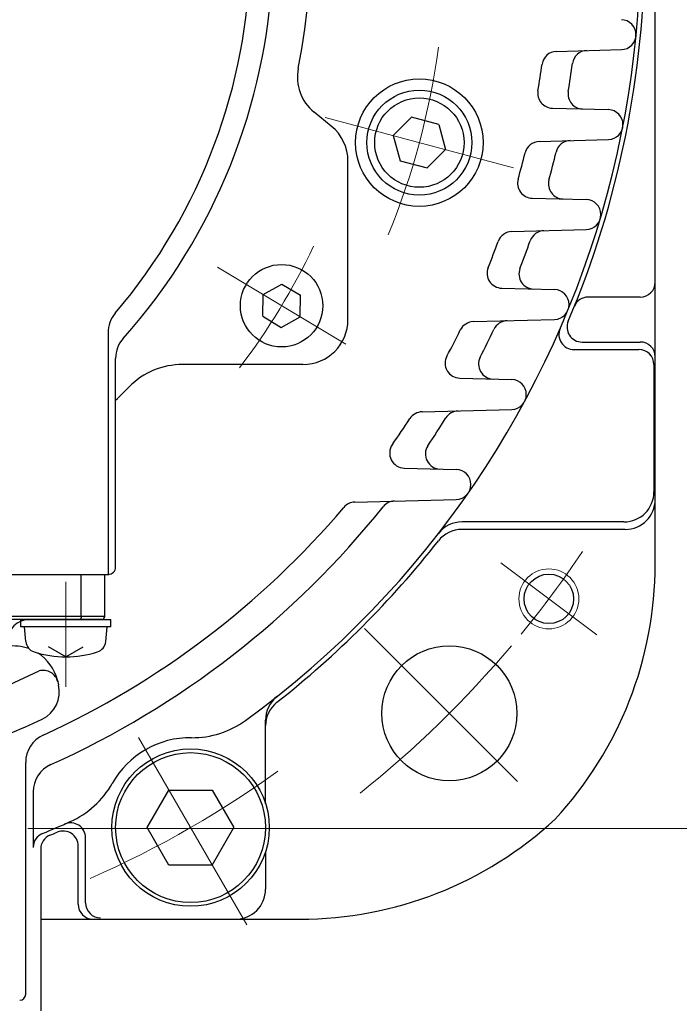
# Model space of a CAD drawing. Header units: millimetres. Extents: x 0 to 1076, y 0 to 742.
# Tile 44 of 127: x 173 to 217, y 417 to 482. Entities that reach past the tile are written whole.
import ezdxf

# ---------------------------------------------------------------- set-up
doc = ezdxf.new("R2010")
doc.units = ezdxf.units.MM
doc.header["$LTSCALE"] = 0.454724
doc.linetypes.add('CENTER', pattern=[50.8, 31.75, -6.35, 6.35, -6.35])
doc.layers.add('NoLayerName_001', color=7, linetype='Continuous')
doc.layers.add('NoLayerName_002', color=7, linetype='Continuous')
doc.styles.get("Standard").update_dxf_attribs({"font": 'txt', "bigfont": 'extfont2'})
doc.dimstyles.get("Standard").update_dxf_attribs({"dimtxt": 2.5, "dimasz": 2.5, "dimexe": 1, "dimexo": 1, "dimtad": 1, "dimdec": 3, "dimzin": 0, "dimdsep": 46, "dimtxsty": 'Standard', "dimcen": 2.5, "dimadec": 3, "dimazin": 0, "dimtfac": 0.75, "dimtdec": 3, "dimtmove": 0, "dimatfit": 3, "dimfxl": 1, "dimarcsym": 0})

# ---------------------------------------------------------------- blocks, each defined once
blk = doc.blocks.new('_OPEN30')
at = {"color": 0, "linetype": 'ByBlock', "lineweight": -2}
for p, q in [((-1, 0.267949), (0, 0)), ((0, 0), (-1, -0.267949)), ((0, 0), (-1, 0))]:
    blk.add_line(p, q, dxfattribs=at)
blk = doc.blocks.new('*D127')
at = {"layer": 'Defpoints', "color": 0}
for p in [(221.02, 487.5), (231.25, 487.5), (170.65, 428.55)]:
    blk.add_point(p, dxfattribs=at)
at = {"layer": 'NoLayerName_002', "color": 0, "linetype": 'Continuous', "lineweight": 13}
for p, q in [((223.52, 487.5), (233.75, 487.5)), ((231.25, 432.3), (231.25, 483.75)), ((173.15, 428.55), (233.75, 428.55))]:
    blk.add_line(p, q, dxfattribs=at)
at = {"layer": 'NoLayerName_002', "color": 0, "lineweight": 13, "xscale": 3.75, "yscale": 3.75, "zscale": 3.75}
for p, rotation in [((231.25, 487.5), 90), ((231.25, 428.55), 270)]:
    blk.add_blockref('_OPEN30', p, dxfattribs=dict(at, rotation=rotation))
at = {"layer": 'NoLayerName_002', "color": 0, "lineweight": 13, "insert": (223.566, 458.025), "char_height": 8.75, "attachment_point": 5, "rotation": 90}
blk.add_mtext('\\W0.8000;５９', dxfattribs=at)

msp = doc.modelspace()

# ---------------------------------------------------------------- linework, layer by layer
at = {"layer": 'NoLayerName_001', "color": 7, "linetype": 'Continuous', "lineweight": 25}
for p, q in [((215, 446.193), (215, 487.5)), ((208.413413, 480.387052), (212.739812, 480.500343)), ((193.386991, 475.400455), (192.236849, 476.33103)), ((208.136813, 476.597487), (211.872761, 476.499657)), ((198.748296, 475.990848), (197.523551, 474.766103)), ((200.552596, 475.507387), (198.748296, 475.990848)), ((200.552596, 475.507387), (201.000884, 473.834354)), ((197.523551, 474.766103), (197.971838, 473.09307)), ((207.259267, 474.379534), (211.872761, 474.500343)), ((201.000884, 473.834354), (199.776139, 472.60961)), ((194.5, 462.499931), (194.5, 473.068232)), ((197.971838, 473.09307), (199.776139, 472.60961)), ((206.789269, 470.594208), (210.400012, 470.499657)), ((205.433799, 468.370298), (210.400012, 468.500343)), ((188.835357, 464.165363), (190.097762, 464.865126)), ((190.097762, 464.865126), (191.334976, 464.121732)), ((204.755366, 464.591839), (208.27564, 464.499657)), ((188.810166, 462.722208), (188.835357, 464.165363)), ((191.309786, 462.678577), (191.334976, 464.121732)), ((214, 464), (210.529662, 464)), ((188.810166, 462.722208), (190.047381, 461.978814)), ((190.047381, 461.978814), (191.309786, 462.678577)), ((202.866644, 462.358703), (208.27564, 462.500343)), ((178.5, 461.620396), (178.5, 445.499924)), ((209.573484, 460.5), (213.912725, 460.5)), ((210.115223, 461), (214, 461)), ((179, 445.999924), (179, 459.909165)), ((191.5, 459.499931), (183.466408, 459.499931)), ((214.912725, 459.5), (214.912725, 451)), ((201.954989, 458.590516), (205.424733, 458.499657)), ((199.440895, 456.34365), (205.424733, 456.500343)), ((198.25557, 452.590566), (201.727241, 452.499657)), ((194.957694, 450.323076), (201.727241, 450.500343)), ((212.912725, 449), (202.112858, 449)), ((213, 448.5), (202.102687, 448.5)), ((153, 445.499924), (178.550389, 445.499924)), ((172.675194, 442.499924), (178.675194, 442.499924)), ((172.675194, 441.999924), (172.675194, 442.499924)), ((178.675194, 441.999924), (172.675194, 441.999924)), ((173.011099, 441.018027), (172.925194, 441.999924)), ((178.33929, 441.018027), (178.425194, 441.999924)), ((178.675194, 441.999924), (178.675194, 442.499924)), ((175.675194, 439.999924), (174.512293, 440.671326)), ((175.675194, 439.999924), (176.838096, 440.671326)), ((175.111588, 438.452491), (175.189679, 438.139286)), ((189, 430.211065), (189, 435.779598)), ((173, 417.490942), (173, 432.956439)), ((173.5, 430.986727), (173.5, 427.294103)), ((181.113252, 428.610274), (182.556627, 431.110274)), ((182.556627, 431.110274), (185.443379, 431.110274)), ((185.443379, 431.110274), (186.886754, 428.610274)), ((182.556627, 426.110274), (181.113252, 428.610274)), ((185.443379, 426.110274), (186.886754, 428.610274)), ((177, 423.587275), (177, 427.926516)), ((174, 427.17513), (174, 416.4)), ((176.5, 423.5), (176.5, 427.384777)), ((189, 427.009484), (189, 424.5)), ((185.443379, 426.110274), (182.556627, 426.110274)), ((174, 422.5), (191.306, 422.5))]:
    msp.add_line(p, q, dxfattribs=at)
at = {"layer": 'NoLayerName_001', "color": 4, "linetype": 'CENTER', "lineweight": 13}
for p, q in [((205.540729, 472.617808), (192.983695, 475.98246)), ((185.786735, 465.99716), (194.358408, 460.84678)), ((204.706532, 446.275671), (211.095617, 441.461151)), ((175.675194, 444.999924), (175.675194, 437.999924)), ((195.608387, 441.891613), (206.922096, 430.577904)), ((187.750003, 422.115084), (180.250003, 435.105465))]:
    msp.add_line(p, q, dxfattribs=at)
at = {"layer": 'NoLayerName_001', "color": 60, "linetype": 'Continuous', "lineweight": 25}
for p, q in [((153.275194, 445.499924), (178.275194, 445.499924)), ((176.698106, 442.699924), (176.698106, 445.499924)), ((178.275194, 442.699924), (178.275194, 445.499924)), ((178.275194, 442.699924), (167.149459, 442.699924)), ((178.075194, 442.499924), (167.149459, 442.499924))]:
    msp.add_line(p, q, dxfattribs=at)
at = {"layer": 'NoLayerName_001', "color": 7, "linetype": 'Continuous', "lineweight": 25}
for centre, radius in [((199.262217, 474.300229), 4.25), ((199.262217, 474.300229), 3.5), ((199.262217, 474.300229), 2.98), ((190.072571, 463.42197), 2.75), ((207.901074, 443.868411), 1.65), ((201.265, 436.235), 4.5), ((184.000003, 428.610274), 5.25), ((184.000003, 428.610274), 5)]:
    msp.add_circle(centre, radius, dxfattribs=at)
at = {"layer": 'NoLayerName_001', "color": 4, "linetype": 'Continuous', "lineweight": 13}
msp.add_circle((207.901074, 443.868411), 2, dxfattribs=at)
at = {"layer": 'NoLayerName_001', "color": 7, "linetype": 'Continuous', "lineweight": 25}
for centre, radius, start, end in [((150, 487.499924), 39.5, 318.33013428, 270.72460755), ((150, 487.499924), 38, 319.68509083, 271.43254374), ((150, 487.499924), 42, 348.67520608, 45.40205528), ((150, 487.5), 64, 306.05456338, 23.94544233), ((150, 487.5), 64.3, 337.01405198, 0), ((212.713635, 481.5), 1, 271.5, 88.5), ((208.43959, 479.387395), 1, 91.5, 172.09668893), ((210.465225, 479.440438), 1, 91.5, 172.4076542), ((150, 487.5), 58, 350.33745253, 352.09668893), ((150, 487.5), 60, 350.60681259, 352.4076542), ((194.12384, 478.663253), 3, 168.67520608, 231.02383231), ((208.16299, 477.597144), 1, 170.33745253, 268.5), ((210.182086, 477.544272), 1, 170.60681259, 268.5), ((211.846584, 475.5), 1, 271.5, 88.5), ((191.5, 473.068232), 3, 0, 51.02383231), ((207.285444, 473.379877), 1, 91.5, 166.15334701), ((209.356132, 473.4341), 1, 91.5, 166.66827653), ((150, 487.5), 58, 344.35980162, 346.15334701), ((150, 487.5), 60, 344.83257616, 346.66827653), ((206.815446, 471.593865), 1, 164.35980162, 268.5), ((208.87509, 471.539932), 1, 164.83257616, 268.5), ((210.373835, 469.5), 1, 271.5, 88.5), ((205.459976, 467.37064), 1, 91.5, 160.05148673), ((207.602644, 467.426748), 1, 91.5, 160.7876801), ((150, 487.5), 58, 338.2022995, 340.05148673), ((150, 487.5), 60, 338.89557619, 340.7876801), ((204.781543, 465.591496), 1, 158.2022995, 268.5), ((206.90847, 465.535801), 1, 158.89557619, 268.5), ((214, 465), 1, 270, 0), ((208.249464, 463.5), 1, 271.5, 88.5), ((210.529662, 463), 1, 90, 157.96385549), ((180.5, 461.620396), 2, 139.68509083, 180), ((191.5, 462.499931), 3, 270, 0), ((202.892821, 461.359046), 1, 91.5, 153.70026654), ((205.142791, 461.417963), 1, 91.5, 154.68627811), ((210.115223, 462), 1, 157.01405198, 270), ((150, 487.5), 58, 331.76767421, 333.70026654), ((150, 487.5), 60, 332.70995493, 334.68627811), ((209.573484, 461.5), 1, 156.42182152, 270), ((181, 459.909165), 2, 138.33013428, 180), ((213.912725, 459.5), 1, 0, 90), ((214, 460), 1, 0, 90), ((201.981165, 459.590173), 1, 151.76767421, 268.5), ((204.210511, 459.531796), 1, 152.70995493, 268.5), ((183.466408, 454.499931), 5, 90, 135.40205528), ((205.398556, 457.5), 1, 271.5, 88.5), ((150, 487.499924), 42, 313.6678153, 315.40205528), ((150, 487.5), 58, 324.91843555, 326.97417006), ((199.467072, 455.343993), 1, 91.5, 146.97417006), ((150, 487.5), 60, 326.15688058, 328.25674102), ((201.875262, 455.407054), 1, 91.5, 148.25674102), ((198.281747, 453.590224), 1, 144.91843555, 268.5), ((200.6645, 453.527829), 1, 146.15688058, 268.5), ((201.701064, 451.5), 1, 271.5, 88.5), ((212.912725, 451), 2, 270, 0), ((150, 487.5), 58, 294.62431835, 319.67964369), ((150, 487.5), 60, 294.28591666, 321.33919196), ((150, 487.5), 60, 294.28591666, 321.33919196), ((194.983871, 449.323419), 1, 91.5, 139.67964369), ((197.632332, 449.392771), 1, 91.5, 141.33919196), ((213, 450.5), 2, 270, 0), ((202.112858, 447), 2, 90, 142.14709727), ((202.102687, 446.5), 2, 90, 141.80052412), ((150, 487.5), 64.3, 308.19947588, 321.80052412), ((178.5, 445.999924), 0.5, 270, 0), ((190, 446.193), 25, 317.118, 0), ((172.200701, 437.726725), 3, 70.21773966, 98.15406727), ((173.808055, 441.087751), 0.8, 185, 252.47322175), ((177.542334, 441.087751), 0.8, 287.52677825, 355), ((175.675194, 446.999924), 7, 252.47322175, 287.52677825), ((172.200701, 437.726725), 3, 14, 57.21322622), ((150, 487.5), 54, 293.1449835, 296.26064949), ((174.169999, 438.095434), 1, 14, 105.66418223), ((173.249087, 437.655442), 2, 295.00584245, 14), ((191, 435.779598), 2, 128.40470411, 180), ((191, 435.397313), 2, 128.19947588, 180), ((150, 487.5), 57, 292.4589216, 295.00584245), ((184.136214, 440.609501), 6, 269.34962354, 306.05456338), ((175, 432.956439), 2, 114.62431835, 180), ((184.000003, 428.610274), 6, 89.34962354, 150.65038217), ((175.5, 430.986727), 2, 114.28591666, 180), ((175.5, 430.986727), 2, 114.28591666, 180), ((173.540261, 434.491924), 6, 293.94544233, 330.65038217), ((150, 487.5), 64, 292.1432207, 293.94544233), ((150, 487.5), 64, 293.57817848, 293.94544233), ((176, 427.926516), 1, 0, 113.57817848), ((191.306, 447.5), 25, 270, 312.882), ((174.5, 427.294103), 1, 112.1432207, 180), ((150, 487.5), 64.3, 292.5102306, 292.98594802), ((175.5, 427.384777), 1, 0, 112.98594802), ((175, 427.17513), 1, 112.5102306, 180), ((187, 424.5), 2, 270, 0), ((177.5, 423.5), 1, 180, 270), ((178, 423.587275), 1, 180, 270), ((172.6, 417.490942), 0.4, 270, 0)]:
    msp.add_arc(centre, radius, start, end, dxfattribs=at)
at = {"layer": 'NoLayerName_001', "color": 4, "linetype": 'CENTER', "lineweight": 13}
for centre, radius, start, end in [((150, 487.499924), 51, 337.69262326, 352.30733278), ((150, 487.5), 46.75, 322.86918475, 334.54148829), ((150, 487.5), 72.5, 320.62897098, 326.06263679), ((150, 487.5), 72.5, 308.67449518, 319.83845247), ((150, 487.5), 68, 293.67740793, 306.32259778)]:
    msp.add_arc(centre, radius, start, end, dxfattribs=at)
at = {"layer": 'NoLayerName_001', "color": 60, "linetype": 'Continuous', "lineweight": 25}
for centre, radius, start, end in [((178.075194, 442.699924), 0.2, 270, 0), ((173.275194, 440.999924), 1.5, 90, 180)]:
    msp.add_arc(centre, radius, start, end, dxfattribs=at)
at = {"layer": 'NoLayerName_001', "color": 7, "linetype": 'Continuous', "lineweight": 25}
for points, knots in [([(176.698106, 442.699924), (176.698098, 442.698242), (176.698094, 442.694876), (176.69802, 442.689827), (176.697905, 442.684778), (176.69774, 442.679729), (176.697527, 442.67468), (176.697264, 442.669634), (176.696951, 442.66459), (176.696587, 442.659549), (176.696172, 442.654512), (176.695705, 442.64948), (176.695184, 442.644454), (176.694611, 442.639433), (176.693982, 442.63442), (176.693299, 442.629415), (176.69256, 442.624418), (176.691765, 442.61943), (176.690912, 442.614453), (176.689999, 442.609487), (176.689023, 442.604533), (176.687982, 442.599594), (176.686874, 442.594669), (176.685695, 442.58976), (176.684444, 442.584869), (176.683117, 442.579997), (176.68171, 442.575147), (176.680217, 442.570324), (176.678633, 442.565529), (176.676953, 442.560766), (176.675173, 442.556039), (176.673287, 442.551352), (176.671285, 442.546714), (176.669155, 442.542133), (176.666887, 442.537619), (176.664469, 442.533181), (176.661892, 442.528831), (176.659138, 442.524588), (176.656171, 442.520493), (176.653006, 442.516539), (176.650654, 442.514116), (176.649507, 442.512877)], [0, 0, 0, 0, 0.005047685, 0.0100970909, 0.0151479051, 0.0201998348, 0.0252526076, 0.0303059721, 0.0353596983, 0.0404135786, 0.0454674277, 0.050521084, 0.0555744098, 0.0606272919, 0.0656796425, 0.0707313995, 0.0757825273, 0.0808330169, 0.0858828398, 0.0909319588, 0.0959804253, 0.1010283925, 0.1060761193, 0.1111239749, 0.1161724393, 0.1212216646, 0.1262711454, 0.1313205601, 0.1363698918, 0.1414194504, 0.146469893, 0.1515216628, 0.1565735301, 0.1616247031, 0.1666755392, 0.1717276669, 0.1767833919, 0.1818400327, 0.1868950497, 0.1919512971, 0.1970174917, 0.1970174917, 0.1970174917, 0.1970174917]), ([(176.649507, 442.512877), (176.648268, 442.511726), (176.645865, 442.509343), (176.641818, 442.506268), (176.637466, 442.503619), (176.632778, 442.50161), (176.627855, 442.500182), (176.624453, 442.50008), (176.622775, 442.499924)], [0, 0, 0, 0, 0.00507275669, 0.01013871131, 0.01521028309, 0.02031494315, 0.02541283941, 0.03046989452, 0.03046989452, 0.03046989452, 0.03046989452])]:
    msp.add_open_spline(points, degree=3, knots=knots, dxfattribs=at)

# ---------------------------------------------------------------- dimensions: what is measured, and where the dimension line sits
at = {"layer": 'NoLayerName_002', "color": 3, "linetype": 'Continuous', "lineweight": 13}
dim = msp.add_linear_dim(base=(231.25, 487.5), p1=(170.649999, 428.55), p2=(221.019626, 487.5), angle=90, text='\\W0.8000;５９', dimstyle='Standard', override={"dimtxt": 8.75, "dimasz": 3.75, "dimexe": 2.5, "dimexo": 2.5, "dimgap": 2.5, "dimzin": 8, "dimblk": 'OPEN30', "dimclrd": 0, "dimclre": 0, "dimclrt": 0, "dimtp": 0, "dimtm": 0, "dimlwd": 13, "dimlwe": 13}, dxfattribs=at)
dim.commit()
dim.dimension.update_dxf_attribs({"geometry": '*D127', "text_midpoint": (231.25, 458.025), "dimtype": 160})

# ---------------------------------------------------------------- leaders
at = {"layer": 'NoLayerName_001', "color": 3, "linetype": 'Continuous', "lineweight": 13, "annotation_type": 0, "has_hookline": 1, "hookline_direction": 1, "text_width": 66.754171}
msp.add_leader([(314, 428.8), (286.736655, 395.625002), (281.736655, 395.625002)], dimstyle='Standard', override={"dimtxt": 8.75, "dimasz": 5, "dimldrblk": 'OPEN30'}, dxfattribs=at)

doc.saveas('drawing.dxf')
